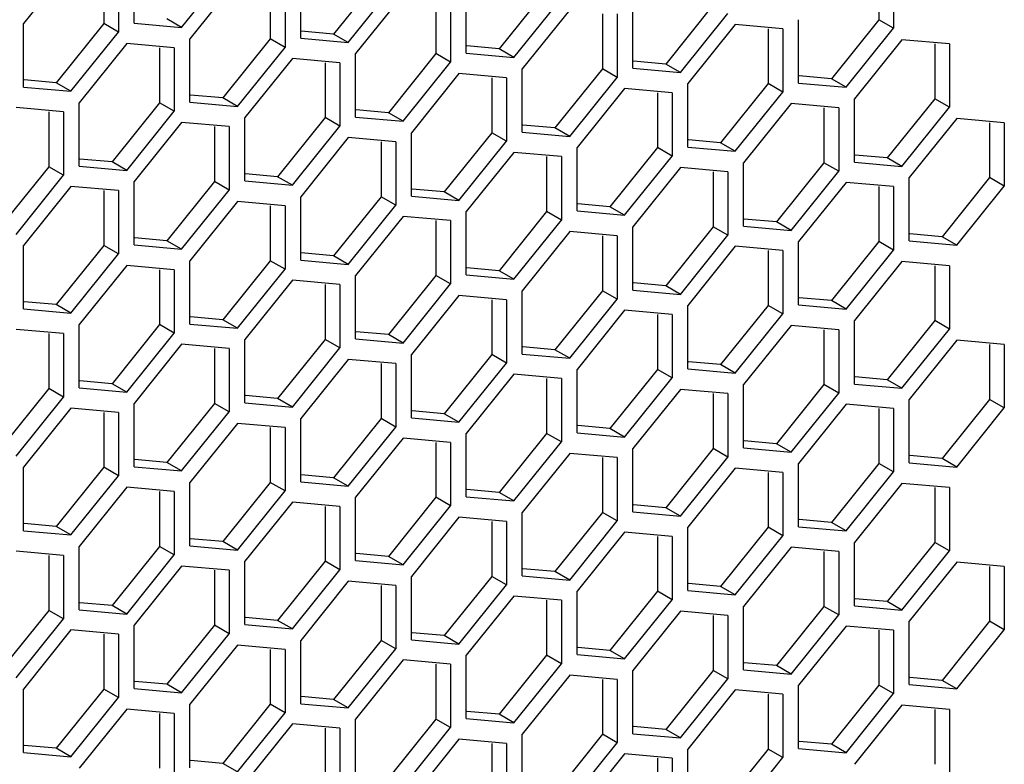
# Model space of a CAD drawing. Header units: millimetres. Extents: x 230 to 1786, y 331 to 2484.
# Tile 14 of 18: x 1491 to 1562, y 1259 to 1313. Entities that reach past the tile are written whole.
import ezdxf

# ---------------------------------------------------------------- set-up
doc = ezdxf.new("R2010")
doc.units = ezdxf.units.MM
doc.header["$LTSCALE"] = 183.04178
doc.layers.add('00_COMPONENTS_6', color=7, linetype='CONTINUOUS')

msp = doc.modelspace()

# ---------------------------------------------------------------- linework, layer by layer
at = {"layer": '00_COMPONENTS_6', "color": 7, "linetype": 'Continuous'}
for p, q in [((1499.626, 1312.925), (1499.626, 1317.497)), ((1495.065, 1317.151), (1491.636, 1312.884)), ((1497.434, 1316.844), (1497.434, 1312.884)), ((1498.495, 1316.844), (1498.495, 1312.272)), ((1503.056, 1312.618), (1506.485, 1316.885)), ((1553.366, 1317.129), (1553.366, 1313.169)), ((1554.427, 1317.129), (1554.427, 1312.557)), ((1507.086, 1316.054), (1503.657, 1311.788)), ((1511.647, 1311.828), (1511.647, 1316.401)), ((1517.445, 1316.401), (1514.016, 1312.134)), ((1515.077, 1311.522), (1518.506, 1315.788)), ((1509.455, 1315.748), (1509.455, 1311.787)), ((1510.516, 1315.748), (1510.516, 1311.175)), ((1523.597, 1310.761), (1523.597, 1315.333)), ((1529.395, 1315.333), (1525.966, 1311.067)), ((1519.036, 1314.987), (1515.607, 1310.72)), ((1521.405, 1314.68), (1521.405, 1310.72)), ((1522.466, 1314.68), (1522.466, 1310.108)), ((1527.027, 1310.454), (1530.456, 1314.721)), ((1531.057, 1313.89), (1527.628, 1309.624)), ((1535.618, 1309.664), (1535.618, 1314.237)), ((1541.416, 1314.237), (1537.987, 1309.97)), ((1503.056, 1312.618), (1501.995, 1313.231)), ((1533.426, 1313.584), (1533.426, 1309.623)), ((1534.487, 1313.584), (1534.487, 1309.011)), ((1539.047, 1309.358), (1542.477, 1313.624)), ((1547.568, 1308.597), (1547.568, 1313.169)), ((1553.366, 1313.169), (1549.937, 1308.903)), ((1554.427, 1312.557), (1553.366, 1313.169)), ((1491.636, 1308.312), (1491.636, 1312.884)), ((1497.434, 1312.884), (1494.005, 1308.618)), ((1495.065, 1308.005), (1498.495, 1312.272)), ((1498.495, 1312.272), (1497.434, 1312.884)), ((1499.626, 1312.925), (1503.056, 1312.618)), ((1514.016, 1312.134), (1511.693, 1312.342)), ((1543.007, 1312.823), (1539.578, 1308.556)), ((1546.437, 1312.516), (1543.007, 1312.823)), ((1545.376, 1312.516), (1545.376, 1308.556)), ((1546.437, 1312.516), (1546.437, 1307.944)), ((1550.997, 1308.29), (1554.427, 1312.557)), ((1503.657, 1307.215), (1503.657, 1311.788)), ((1509.455, 1311.787), (1506.026, 1307.521)), ((1510.516, 1311.175), (1509.455, 1311.787)), ((1511.647, 1311.828), (1515.077, 1311.522)), ((1515.077, 1311.522), (1514.016, 1312.134)), ((1555.028, 1311.726), (1551.598, 1307.46)), ((1558.457, 1311.42), (1555.028, 1311.726)), ((1499.096, 1311.441), (1495.667, 1307.175)), ((1502.525, 1311.135), (1499.096, 1311.441)), ((1501.465, 1311.135), (1501.465, 1307.174)), ((1502.525, 1311.135), (1502.525, 1306.562)), ((1507.086, 1306.909), (1510.516, 1311.175)), ((1525.966, 1311.067), (1523.643, 1311.274)), ((1527.027, 1310.454), (1525.966, 1311.067)), ((1557.397, 1311.42), (1557.397, 1307.46)), ((1558.457, 1311.42), (1558.457, 1306.847)), ((1511.046, 1310.373), (1507.617, 1306.107)), ((1514.475, 1310.067), (1511.046, 1310.373)), ((1515.607, 1306.148), (1515.607, 1310.72)), ((1521.405, 1310.72), (1517.976, 1306.454)), ((1519.036, 1305.841), (1522.466, 1310.108)), ((1522.466, 1310.108), (1521.405, 1310.72)), ((1523.597, 1310.761), (1527.027, 1310.454)), ((1537.987, 1309.97), (1535.664, 1310.178)), ((1513.415, 1310.067), (1513.415, 1306.107)), ((1514.475, 1310.067), (1514.475, 1305.494)), ((1527.628, 1305.051), (1527.628, 1309.624)), ((1533.426, 1309.623), (1529.996, 1305.357)), ((1534.487, 1309.011), (1533.426, 1309.623)), ((1535.618, 1309.664), (1539.047, 1309.358)), ((1539.047, 1309.358), (1537.987, 1309.97)), ((1494.005, 1308.618), (1491.682, 1308.825)), ((1523.067, 1309.277), (1519.637, 1305.011)), ((1526.496, 1308.971), (1523.067, 1309.277)), ((1525.436, 1308.971), (1525.436, 1305.01)), ((1526.496, 1308.971), (1526.496, 1304.398)), ((1531.057, 1304.745), (1534.487, 1309.011)), ((1549.937, 1308.903), (1547.614, 1309.11)), ((1550.997, 1308.29), (1549.937, 1308.903)), ((1491.636, 1308.312), (1495.065, 1308.005)), ((1495.065, 1308.005), (1494.005, 1308.618)), ((1535.017, 1308.209), (1531.587, 1303.943)), ((1538.446, 1307.903), (1535.017, 1308.209)), ((1539.578, 1303.984), (1539.578, 1308.556)), ((1545.376, 1308.556), (1541.946, 1304.29)), ((1546.437, 1307.944), (1545.376, 1308.556)), ((1547.568, 1308.597), (1550.997, 1308.29)), ((1506.026, 1307.521), (1503.703, 1307.729)), ((1507.086, 1306.909), (1506.026, 1307.521)), ((1537.386, 1307.903), (1537.386, 1303.943)), ((1538.446, 1307.903), (1538.446, 1303.33)), ((1543.007, 1303.677), (1546.437, 1307.944)), ((1551.598, 1302.887), (1551.598, 1307.46)), ((1557.397, 1307.46), (1553.967, 1303.193)), ((1558.457, 1306.847), (1557.397, 1307.46)), ((1494.535, 1306.521), (1491.106, 1306.828)), ((1495.667, 1302.602), (1495.667, 1307.175)), ((1501.465, 1307.174), (1498.035, 1302.908)), ((1499.096, 1302.296), (1502.525, 1306.562)), ((1502.525, 1306.562), (1501.465, 1307.174)), ((1503.657, 1307.215), (1507.086, 1306.909)), ((1517.976, 1306.454), (1515.653, 1306.661)), ((1547.038, 1307.113), (1543.608, 1302.847)), ((1550.467, 1306.807), (1547.038, 1307.113)), ((1549.406, 1306.807), (1549.406, 1302.846)), ((1550.467, 1306.807), (1550.467, 1302.234)), ((1555.028, 1302.581), (1558.457, 1306.847)), ((1493.474, 1306.521), (1493.474, 1302.561)), ((1494.535, 1306.521), (1494.535, 1301.949)), ((1507.617, 1301.534), (1507.617, 1306.107)), ((1513.415, 1306.107), (1509.985, 1301.841)), ((1514.475, 1305.494), (1513.415, 1306.107)), ((1515.607, 1306.148), (1519.036, 1305.841)), ((1519.036, 1305.841), (1517.976, 1306.454)), ((1558.988, 1306.046), (1555.558, 1301.779)), ((1562.417, 1305.739), (1558.988, 1306.046)), ((1503.056, 1305.76), (1499.626, 1301.494)), ((1506.485, 1305.454), (1503.056, 1305.76)), ((1505.425, 1305.454), (1505.425, 1301.494)), ((1506.485, 1305.454), (1506.485, 1300.881)), ((1511.046, 1301.228), (1514.475, 1305.494)), ((1529.996, 1305.357), (1527.673, 1305.565)), ((1531.057, 1304.745), (1529.996, 1305.357)), ((1561.356, 1305.739), (1561.356, 1301.779)), ((1562.417, 1305.739), (1562.417, 1301.167)), ((1515.077, 1304.664), (1511.647, 1300.397)), ((1518.506, 1304.357), (1515.077, 1304.664)), ((1519.637, 1300.438), (1519.637, 1305.011)), ((1525.436, 1305.01), (1522.006, 1300.744)), ((1526.496, 1304.398), (1525.436, 1305.01)), ((1527.628, 1305.051), (1531.057, 1304.745)), ((1541.946, 1304.29), (1539.624, 1304.497)), ((1517.445, 1304.357), (1517.445, 1300.397)), ((1518.506, 1304.357), (1518.506, 1299.785)), ((1523.067, 1300.132), (1526.496, 1304.398)), ((1531.587, 1299.371), (1531.587, 1303.943)), ((1537.386, 1303.943), (1533.956, 1299.677)), ((1538.446, 1303.33), (1537.386, 1303.943)), ((1539.578, 1303.984), (1543.007, 1303.677)), ((1543.007, 1303.677), (1541.946, 1304.29)), ((1498.035, 1302.908), (1495.712, 1303.115)), ((1527.027, 1303.596), (1523.597, 1299.33)), ((1530.456, 1303.29), (1527.027, 1303.596)), ((1529.395, 1303.29), (1529.395, 1299.33)), ((1530.456, 1303.29), (1530.456, 1298.717)), ((1535.017, 1299.064), (1538.446, 1303.33)), ((1553.967, 1303.193), (1551.644, 1303.401)), ((1555.028, 1302.581), (1553.967, 1303.193)), ((1493.474, 1302.561), (1490.045, 1298.295)), ((1494.535, 1301.949), (1493.474, 1302.561)), ((1495.667, 1302.602), (1499.096, 1302.296)), ((1499.096, 1302.296), (1498.035, 1302.908)), ((1539.047, 1302.5), (1535.618, 1298.234)), ((1542.477, 1302.193), (1539.047, 1302.5)), ((1543.608, 1298.274), (1543.608, 1302.847)), ((1549.406, 1302.846), (1545.977, 1298.58)), ((1550.467, 1302.234), (1549.406, 1302.846)), ((1551.598, 1302.887), (1555.028, 1302.581)), ((1491.106, 1297.682), (1494.535, 1301.949)), ((1509.985, 1301.841), (1507.662, 1302.048)), ((1511.046, 1301.228), (1509.985, 1301.841)), ((1541.416, 1302.193), (1541.416, 1298.233)), ((1542.477, 1302.193), (1542.477, 1297.621)), ((1547.038, 1297.968), (1550.467, 1302.234)), ((1555.558, 1297.207), (1555.558, 1301.779)), ((1561.356, 1301.779), (1557.927, 1297.513)), ((1562.417, 1301.167), (1561.356, 1301.779)), ((1495.065, 1301.147), (1491.636, 1296.881)), ((1498.495, 1300.841), (1495.065, 1301.147)), ((1499.626, 1296.921), (1499.626, 1301.494)), ((1505.425, 1301.494), (1501.995, 1297.227)), ((1503.056, 1296.615), (1506.485, 1300.881)), ((1506.485, 1300.881), (1505.425, 1301.494)), ((1507.617, 1301.534), (1511.046, 1301.228)), ((1522.006, 1300.744), (1519.683, 1300.952)), ((1550.997, 1301.432), (1547.568, 1297.166)), ((1554.427, 1301.126), (1550.997, 1301.432)), ((1553.366, 1301.126), (1553.366, 1297.166)), ((1554.427, 1301.126), (1554.427, 1296.553)), ((1558.988, 1296.9), (1562.417, 1301.167)), ((1497.434, 1300.841), (1497.434, 1296.881)), ((1498.495, 1300.841), (1498.495, 1296.268)), ((1511.647, 1295.825), (1511.647, 1300.397)), ((1517.445, 1300.397), (1514.016, 1296.131)), ((1518.506, 1299.785), (1517.445, 1300.397)), ((1519.637, 1300.438), (1523.067, 1300.132)), ((1523.067, 1300.132), (1522.006, 1300.744)), ((1507.086, 1300.051), (1503.657, 1295.784)), ((1510.516, 1299.744), (1507.086, 1300.051)), ((1509.455, 1299.744), (1509.455, 1295.784)), ((1510.516, 1299.744), (1510.516, 1295.172)), ((1515.077, 1295.518), (1518.506, 1299.785)), ((1533.956, 1299.677), (1531.633, 1299.884)), ((1535.017, 1299.064), (1533.956, 1299.677)), ((1519.036, 1298.983), (1515.607, 1294.717)), ((1522.466, 1298.677), (1519.036, 1298.983)), ((1523.597, 1294.757), (1523.597, 1299.33)), ((1529.395, 1299.33), (1525.966, 1295.063)), ((1530.456, 1298.717), (1529.395, 1299.33)), ((1531.587, 1299.371), (1535.017, 1299.064)), ((1545.977, 1298.58), (1543.654, 1298.788)), ((1521.405, 1298.677), (1521.405, 1294.717)), ((1522.466, 1298.677), (1522.466, 1294.104)), ((1527.027, 1294.451), (1530.456, 1298.717)), ((1535.618, 1293.661), (1535.618, 1298.234)), ((1541.416, 1298.233), (1537.987, 1293.967)), ((1542.477, 1297.621), (1541.416, 1298.233)), ((1543.608, 1298.274), (1547.038, 1297.968)), ((1547.038, 1297.968), (1545.977, 1298.58)), ((1501.995, 1297.227), (1499.672, 1297.435)), ((1531.057, 1297.887), (1527.628, 1293.62)), ((1534.487, 1297.58), (1531.057, 1297.887)), ((1533.426, 1297.58), (1533.426, 1293.62)), ((1534.487, 1297.58), (1534.487, 1293.008)), ((1539.047, 1293.355), (1542.477, 1297.621)), ((1557.927, 1297.513), (1555.604, 1297.72)), ((1558.988, 1296.9), (1557.927, 1297.513)), ((1491.636, 1292.308), (1491.636, 1296.881)), ((1497.434, 1296.881), (1494.005, 1292.614)), ((1498.495, 1296.268), (1497.434, 1296.881)), ((1499.626, 1296.921), (1503.056, 1296.615)), ((1503.056, 1296.615), (1501.995, 1297.227)), ((1543.007, 1296.819), (1539.578, 1292.553)), ((1546.437, 1296.513), (1543.007, 1296.819)), ((1547.568, 1292.593), (1547.568, 1297.166)), ((1553.366, 1297.166), (1549.937, 1292.899)), ((1554.427, 1296.553), (1553.366, 1297.166)), ((1555.558, 1297.207), (1558.988, 1296.9)), ((1495.065, 1292.002), (1498.495, 1296.268)), ((1514.016, 1296.131), (1511.693, 1296.338)), ((1515.077, 1295.518), (1514.016, 1296.131)), ((1545.376, 1296.513), (1545.376, 1292.553)), ((1546.437, 1296.513), (1546.437, 1291.94)), ((1550.997, 1292.287), (1554.427, 1296.553)), ((1499.096, 1295.437), (1495.667, 1291.171)), ((1502.525, 1295.131), (1499.096, 1295.437)), ((1503.657, 1291.212), (1503.657, 1295.784)), ((1509.455, 1295.784), (1506.026, 1291.518)), ((1510.516, 1295.172), (1509.455, 1295.784)), ((1511.647, 1295.825), (1515.077, 1295.518)), ((1525.966, 1295.063), (1523.643, 1295.271)), ((1555.028, 1295.723), (1551.598, 1291.456)), ((1558.457, 1295.416), (1555.028, 1295.723)), ((1557.397, 1295.416), (1557.397, 1291.456)), ((1558.457, 1295.416), (1558.457, 1290.844)), ((1501.465, 1295.131), (1501.465, 1291.171)), ((1502.525, 1295.131), (1502.525, 1290.558)), ((1507.086, 1290.905), (1510.516, 1295.172)), ((1515.607, 1290.144), (1515.607, 1294.717)), ((1521.405, 1294.717), (1517.976, 1290.45)), ((1522.466, 1294.104), (1521.405, 1294.717)), ((1523.597, 1294.757), (1527.027, 1294.451)), ((1527.027, 1294.451), (1525.966, 1295.063)), ((1511.046, 1294.37), (1507.617, 1290.104)), ((1514.475, 1294.064), (1511.046, 1294.37)), ((1513.415, 1294.064), (1513.415, 1290.103)), ((1514.475, 1294.064), (1514.475, 1289.491)), ((1519.036, 1289.838), (1522.466, 1294.104)), ((1537.987, 1293.967), (1535.664, 1294.174)), ((1539.047, 1293.355), (1537.987, 1293.967)), ((1523.067, 1293.274), (1519.637, 1289.007)), ((1526.496, 1292.967), (1523.067, 1293.274)), ((1527.628, 1289.048), (1527.628, 1293.62)), ((1533.426, 1293.62), (1529.996, 1289.354)), ((1534.487, 1293.008), (1533.426, 1293.62)), ((1535.618, 1293.661), (1539.047, 1293.355)), ((1549.937, 1292.899), (1547.614, 1293.107)), ((1494.005, 1292.614), (1491.682, 1292.822)), ((1495.065, 1292.002), (1494.005, 1292.614)), ((1525.436, 1292.967), (1525.436, 1289.007)), ((1526.496, 1292.967), (1526.496, 1288.395)), ((1531.057, 1288.741), (1534.487, 1293.008)), ((1539.578, 1287.98), (1539.578, 1292.553)), ((1545.376, 1292.553), (1541.946, 1288.286)), ((1546.437, 1291.94), (1545.376, 1292.553)), ((1547.568, 1292.593), (1550.997, 1292.287)), ((1550.997, 1292.287), (1549.937, 1292.899)), ((1491.636, 1292.308), (1495.065, 1292.002)), ((1506.026, 1291.518), (1503.703, 1291.725)), ((1535.017, 1292.206), (1531.587, 1287.94)), ((1538.446, 1291.9), (1535.017, 1292.206)), ((1537.386, 1291.9), (1537.386, 1287.939)), ((1538.446, 1291.9), (1538.446, 1287.327)), ((1543.007, 1287.674), (1546.437, 1291.94)), ((1495.667, 1286.599), (1495.667, 1291.171)), ((1501.465, 1291.171), (1498.035, 1286.905)), ((1502.525, 1290.558), (1501.465, 1291.171)), ((1503.657, 1291.212), (1507.086, 1290.905)), ((1507.086, 1290.905), (1506.026, 1291.518)), ((1547.038, 1291.11), (1543.608, 1286.843)), ((1550.467, 1290.803), (1547.038, 1291.11)), ((1551.598, 1286.884), (1551.598, 1291.456)), ((1557.397, 1291.456), (1553.967, 1287.19)), ((1558.457, 1290.844), (1557.397, 1291.456)), ((1494.535, 1290.518), (1491.106, 1290.824)), ((1493.474, 1290.518), (1493.474, 1286.558)), ((1494.535, 1290.518), (1494.535, 1285.945)), ((1499.096, 1286.292), (1502.525, 1290.558)), ((1517.976, 1290.45), (1515.653, 1290.658)), ((1519.036, 1289.838), (1517.976, 1290.45)), ((1549.406, 1290.803), (1549.406, 1286.843)), ((1550.467, 1290.803), (1550.467, 1286.231)), ((1555.028, 1286.577), (1558.457, 1290.844)), ((1503.056, 1289.757), (1499.626, 1285.491)), ((1506.485, 1289.451), (1503.056, 1289.757)), ((1507.617, 1285.531), (1507.617, 1290.104)), ((1513.415, 1290.103), (1509.985, 1285.837)), ((1511.046, 1285.225), (1514.475, 1289.491)), ((1514.475, 1289.491), (1513.415, 1290.103)), ((1515.607, 1290.144), (1519.036, 1289.838)), ((1529.996, 1289.354), (1527.673, 1289.561)), ((1558.988, 1290.042), (1555.558, 1285.776)), ((1562.417, 1289.736), (1558.988, 1290.042)), ((1561.356, 1289.736), (1561.356, 1285.775)), ((1562.417, 1289.736), (1562.417, 1285.163)), ((1505.425, 1289.451), (1505.425, 1285.49)), ((1506.485, 1289.451), (1506.485, 1284.878)), ((1519.637, 1284.435), (1519.637, 1289.007)), ((1525.436, 1289.007), (1522.006, 1284.741)), ((1526.496, 1288.395), (1525.436, 1289.007)), ((1527.628, 1289.048), (1531.057, 1288.741)), ((1531.057, 1288.741), (1529.996, 1289.354)), ((1515.077, 1288.66), (1511.647, 1284.394)), ((1518.506, 1288.354), (1515.077, 1288.66)), ((1517.445, 1288.354), (1517.445, 1284.394)), ((1518.506, 1288.354), (1518.506, 1283.781)), ((1523.067, 1284.128), (1526.496, 1288.395)), ((1541.946, 1288.286), (1539.624, 1288.494)), ((1543.007, 1287.674), (1541.946, 1288.286)), ((1527.027, 1287.593), (1523.597, 1283.327)), ((1530.456, 1287.287), (1527.027, 1287.593)), ((1531.587, 1283.367), (1531.587, 1287.94)), ((1537.386, 1287.939), (1533.956, 1283.673)), ((1538.446, 1287.327), (1537.386, 1287.939)), ((1539.578, 1287.98), (1543.007, 1287.674)), ((1553.967, 1287.19), (1551.644, 1287.397)), ((1498.035, 1286.905), (1495.712, 1287.112)), ((1499.096, 1286.292), (1498.035, 1286.905)), ((1529.395, 1287.287), (1529.395, 1283.326)), ((1530.456, 1287.287), (1530.456, 1282.714)), ((1535.017, 1283.061), (1538.446, 1287.327)), ((1543.608, 1282.271), (1543.608, 1286.843)), ((1549.406, 1286.843), (1545.977, 1282.577)), ((1550.467, 1286.231), (1549.406, 1286.843)), ((1551.598, 1286.884), (1555.028, 1286.577)), ((1555.028, 1286.577), (1553.967, 1287.19)), ((1493.474, 1286.558), (1490.045, 1282.291)), ((1491.106, 1281.679), (1494.535, 1285.945)), ((1494.535, 1285.945), (1493.474, 1286.558)), ((1495.667, 1286.599), (1499.096, 1286.292)), ((1509.985, 1285.837), (1507.662, 1286.045)), ((1539.047, 1286.496), (1535.618, 1282.23)), ((1542.477, 1286.19), (1539.047, 1286.496)), ((1541.416, 1286.19), (1541.416, 1282.23)), ((1542.477, 1286.19), (1542.477, 1281.617)), ((1547.038, 1281.964), (1550.467, 1286.231)), ((1499.626, 1280.918), (1499.626, 1285.491)), ((1505.425, 1285.49), (1501.995, 1281.224)), ((1506.485, 1284.878), (1505.425, 1285.49)), ((1507.617, 1285.531), (1511.046, 1285.225)), ((1511.046, 1285.225), (1509.985, 1285.837)), ((1550.997, 1285.429), (1547.568, 1281.163)), ((1554.427, 1285.123), (1550.997, 1285.429)), ((1555.558, 1281.203), (1555.558, 1285.776)), ((1561.356, 1285.775), (1557.927, 1281.509)), ((1562.417, 1285.163), (1561.356, 1285.775)), ((1495.065, 1285.144), (1491.636, 1280.877)), ((1498.495, 1284.837), (1495.065, 1285.144)), ((1497.434, 1284.837), (1497.434, 1280.877)), ((1498.495, 1284.837), (1498.495, 1280.265)), ((1503.056, 1280.612), (1506.485, 1284.878)), ((1522.006, 1284.741), (1519.683, 1284.948)), ((1523.067, 1284.128), (1522.006, 1284.741)), ((1553.366, 1285.123), (1553.366, 1281.162)), ((1554.427, 1285.123), (1554.427, 1280.55)), ((1558.988, 1280.897), (1562.417, 1285.163)), ((1507.086, 1284.047), (1503.657, 1279.781)), ((1510.516, 1283.741), (1507.086, 1284.047)), ((1511.647, 1279.821), (1511.647, 1284.394)), ((1517.445, 1284.394), (1514.016, 1280.127)), ((1518.506, 1283.781), (1517.445, 1284.394)), ((1519.637, 1284.435), (1523.067, 1284.128)), ((1533.956, 1283.673), (1531.633, 1283.881)), ((1509.455, 1283.741), (1509.455, 1279.781)), ((1510.516, 1283.741), (1510.516, 1279.168)), ((1515.077, 1279.515), (1518.506, 1283.781)), ((1523.597, 1278.754), (1523.597, 1283.327)), ((1529.395, 1283.326), (1525.966, 1279.06)), ((1530.456, 1282.714), (1529.395, 1283.326)), ((1531.587, 1283.367), (1535.017, 1283.061)), ((1535.017, 1283.061), (1533.956, 1283.673)), ((1519.036, 1282.98), (1515.607, 1278.713)), ((1522.466, 1282.673), (1519.036, 1282.98)), ((1521.405, 1282.673), (1521.405, 1278.713)), ((1522.466, 1282.673), (1522.466, 1278.101)), ((1527.027, 1278.448), (1530.456, 1282.714)), ((1545.977, 1282.577), (1543.654, 1282.784)), ((1547.038, 1281.964), (1545.977, 1282.577)), ((1531.057, 1281.883), (1527.628, 1277.617)), ((1534.487, 1281.577), (1531.057, 1281.883)), ((1535.618, 1277.657), (1535.618, 1282.23)), ((1541.416, 1282.23), (1537.987, 1277.963)), ((1542.477, 1281.617), (1541.416, 1282.23)), ((1543.608, 1282.271), (1547.038, 1281.964)), ((1557.927, 1281.509), (1555.604, 1281.717)), ((1501.995, 1281.224), (1499.672, 1281.431)), ((1503.056, 1280.612), (1501.995, 1281.224)), ((1533.426, 1281.577), (1533.426, 1277.617)), ((1534.487, 1281.577), (1534.487, 1277.004)), ((1539.047, 1277.351), (1542.477, 1281.617)), ((1547.568, 1276.59), (1547.568, 1281.163)), ((1553.366, 1281.162), (1549.937, 1276.896)), ((1554.427, 1280.55), (1553.366, 1281.162)), ((1555.558, 1281.203), (1558.988, 1280.897)), ((1558.988, 1280.897), (1557.927, 1281.509)), ((1491.636, 1276.305), (1491.636, 1280.877)), ((1497.434, 1280.877), (1494.005, 1276.611)), ((1495.065, 1275.998), (1498.495, 1280.265)), ((1498.495, 1280.265), (1497.434, 1280.877)), ((1499.626, 1280.918), (1503.056, 1280.612)), ((1514.016, 1280.127), (1511.693, 1280.335)), ((1543.007, 1280.816), (1539.578, 1276.549)), ((1546.437, 1280.509), (1543.007, 1280.816)), ((1545.376, 1280.509), (1545.376, 1276.549)), ((1546.437, 1280.509), (1546.437, 1275.937)), ((1550.997, 1276.284), (1554.427, 1280.55)), ((1503.657, 1275.208), (1503.657, 1279.781)), ((1509.455, 1279.781), (1506.026, 1275.514)), ((1510.516, 1279.168), (1509.455, 1279.781)), ((1511.647, 1279.821), (1515.077, 1279.515)), ((1515.077, 1279.515), (1514.016, 1280.127)), ((1555.028, 1279.719), (1551.598, 1275.453)), ((1558.457, 1279.413), (1555.028, 1279.719)), ((1499.096, 1279.434), (1495.667, 1275.168)), ((1502.525, 1279.128), (1499.096, 1279.434)), ((1501.465, 1279.128), (1501.465, 1275.167)), ((1502.525, 1279.128), (1502.525, 1274.555)), ((1507.086, 1274.902), (1510.516, 1279.168)), ((1525.966, 1279.06), (1523.643, 1279.267)), ((1527.027, 1278.448), (1525.966, 1279.06)), ((1557.397, 1279.413), (1557.397, 1275.453)), ((1558.457, 1279.413), (1558.457, 1274.84)), ((1511.046, 1278.367), (1507.617, 1274.1)), ((1514.475, 1278.06), (1511.046, 1278.367)), ((1515.607, 1274.141), (1515.607, 1278.713)), ((1521.405, 1278.713), (1517.976, 1274.447)), ((1522.466, 1278.101), (1521.405, 1278.713)), ((1523.597, 1278.754), (1527.027, 1278.448)), ((1537.987, 1277.963), (1535.664, 1278.171)), ((1513.415, 1278.06), (1513.415, 1274.1)), ((1514.475, 1278.06), (1514.475, 1273.488)), ((1519.036, 1273.834), (1522.466, 1278.101)), ((1527.628, 1273.044), (1527.628, 1277.617)), ((1533.426, 1277.617), (1529.996, 1273.35)), ((1534.487, 1277.004), (1533.426, 1277.617)), ((1535.618, 1277.657), (1539.047, 1277.351)), ((1539.047, 1277.351), (1537.987, 1277.963)), ((1494.005, 1276.611), (1491.682, 1276.818)), ((1523.067, 1277.27), (1519.637, 1273.004)), ((1526.496, 1276.964), (1523.067, 1277.27)), ((1525.436, 1276.964), (1525.436, 1273.003)), ((1526.496, 1276.964), (1526.496, 1272.391)), ((1531.057, 1272.738), (1534.487, 1277.004)), ((1549.937, 1276.896), (1547.614, 1277.103)), ((1550.997, 1276.284), (1549.937, 1276.896)), ((1491.636, 1276.305), (1495.065, 1275.998)), ((1495.065, 1275.998), (1494.005, 1276.611)), ((1535.017, 1276.203), (1531.587, 1271.936)), ((1538.446, 1275.896), (1535.017, 1276.203)), ((1539.578, 1271.977), (1539.578, 1276.549)), ((1545.376, 1276.549), (1541.946, 1272.283)), ((1546.437, 1275.937), (1545.376, 1276.549)), ((1547.568, 1276.59), (1550.997, 1276.284)), ((1506.026, 1275.514), (1503.703, 1275.722)), ((1507.086, 1274.902), (1506.026, 1275.514)), ((1537.386, 1275.896), (1537.386, 1271.936)), ((1538.446, 1275.896), (1538.446, 1271.324)), ((1543.007, 1271.67), (1546.437, 1275.937)), ((1551.598, 1270.88), (1551.598, 1275.453)), ((1557.397, 1275.453), (1553.967, 1271.186)), ((1558.457, 1274.84), (1557.397, 1275.453)), ((1494.535, 1274.515), (1491.106, 1274.821)), ((1495.667, 1270.595), (1495.667, 1275.168)), ((1501.465, 1275.167), (1498.035, 1270.901)), ((1502.525, 1274.555), (1501.465, 1275.167)), ((1503.657, 1275.208), (1507.086, 1274.902)), ((1517.976, 1274.447), (1515.653, 1274.654)), ((1547.038, 1275.106), (1543.608, 1270.84)), ((1550.467, 1274.8), (1547.038, 1275.106)), ((1549.406, 1274.8), (1549.406, 1270.839)), ((1550.467, 1274.8), (1550.467, 1270.227)), ((1555.028, 1270.574), (1558.457, 1274.84)), ((1493.474, 1274.515), (1493.474, 1270.554)), ((1494.535, 1274.515), (1494.535, 1269.942)), ((1499.096, 1270.289), (1502.525, 1274.555)), ((1507.617, 1269.528), (1507.617, 1274.1)), ((1513.415, 1274.1), (1509.985, 1269.834)), ((1514.475, 1273.488), (1513.415, 1274.1)), ((1515.607, 1274.141), (1519.036, 1273.834)), ((1519.036, 1273.834), (1517.976, 1274.447)), ((1558.988, 1274.039), (1555.558, 1269.772)), ((1562.417, 1273.732), (1558.988, 1274.039)), ((1503.056, 1273.753), (1499.626, 1269.487)), ((1506.485, 1273.447), (1503.056, 1273.753)), ((1505.425, 1273.447), (1505.425, 1269.487)), ((1506.485, 1273.447), (1506.485, 1268.874)), ((1511.046, 1269.221), (1514.475, 1273.488)), ((1529.996, 1273.35), (1527.673, 1273.558)), ((1531.057, 1272.738), (1529.996, 1273.35)), ((1561.356, 1273.732), (1561.356, 1269.772)), ((1562.417, 1273.732), (1562.417, 1269.16)), ((1515.077, 1272.657), (1511.647, 1268.391)), ((1518.506, 1272.351), (1515.077, 1272.657)), ((1519.637, 1268.431), (1519.637, 1273.004)), ((1525.436, 1273.003), (1522.006, 1268.737)), ((1526.496, 1272.391), (1525.436, 1273.003)), ((1527.628, 1273.044), (1531.057, 1272.738)), ((1541.946, 1272.283), (1539.624, 1272.49)), ((1517.445, 1272.351), (1517.445, 1268.39)), ((1518.506, 1272.351), (1518.506, 1267.778)), ((1523.067, 1268.125), (1526.496, 1272.391)), ((1531.587, 1267.364), (1531.587, 1271.936)), ((1537.386, 1271.936), (1533.956, 1267.67)), ((1538.446, 1271.324), (1537.386, 1271.936)), ((1539.578, 1271.977), (1543.007, 1271.67)), ((1543.007, 1271.67), (1541.946, 1272.283)), ((1498.035, 1270.901), (1495.712, 1271.109)), ((1527.027, 1271.589), (1523.597, 1267.323)), ((1530.456, 1271.283), (1527.027, 1271.589)), ((1529.395, 1271.283), (1529.395, 1267.323)), ((1530.456, 1271.283), (1530.456, 1266.71)), ((1535.017, 1267.057), (1538.446, 1271.324)), ((1553.967, 1271.186), (1551.644, 1271.394)), ((1555.028, 1270.574), (1553.967, 1271.186)), ((1493.474, 1270.554), (1490.045, 1266.288)), ((1494.535, 1269.942), (1493.474, 1270.554)), ((1495.667, 1270.595), (1499.096, 1270.289)), ((1499.096, 1270.289), (1498.035, 1270.901)), ((1539.047, 1270.493), (1535.618, 1266.227)), ((1542.477, 1270.187), (1539.047, 1270.493)), ((1543.608, 1266.267), (1543.608, 1270.84)), ((1549.406, 1270.839), (1545.977, 1266.573)), ((1550.467, 1270.227), (1549.406, 1270.839)), ((1551.598, 1270.88), (1555.028, 1270.574)), ((1491.106, 1265.676), (1494.535, 1269.942)), ((1509.985, 1269.834), (1507.662, 1270.041)), ((1511.046, 1269.221), (1509.985, 1269.834)), ((1541.416, 1270.187), (1541.416, 1266.226)), ((1542.477, 1270.187), (1542.477, 1265.614)), ((1547.038, 1265.961), (1550.467, 1270.227)), ((1555.558, 1265.2), (1555.558, 1269.772)), ((1561.356, 1269.772), (1557.927, 1265.506)), ((1562.417, 1269.16), (1561.356, 1269.772)), ((1495.065, 1269.14), (1491.636, 1264.874)), ((1498.495, 1268.834), (1495.065, 1269.14)), ((1499.626, 1264.914), (1499.626, 1269.487)), ((1505.425, 1269.487), (1501.995, 1265.22)), ((1506.485, 1268.874), (1505.425, 1269.487)), ((1507.617, 1269.528), (1511.046, 1269.221)), ((1522.006, 1268.737), (1519.683, 1268.945)), ((1550.997, 1269.425), (1547.568, 1265.159)), ((1554.427, 1269.119), (1550.997, 1269.425)), ((1553.366, 1269.119), (1553.366, 1265.159)), ((1554.427, 1269.119), (1554.427, 1264.546)), ((1558.988, 1264.893), (1562.417, 1269.16)), ((1497.434, 1268.834), (1497.434, 1264.874)), ((1498.495, 1268.834), (1498.495, 1264.261)), ((1503.056, 1264.608), (1506.485, 1268.874)), ((1511.647, 1263.818), (1511.647, 1268.391)), ((1517.445, 1268.39), (1514.016, 1264.124)), ((1518.506, 1267.778), (1517.445, 1268.39)), ((1519.637, 1268.431), (1523.067, 1268.125)), ((1523.067, 1268.125), (1522.006, 1268.737)), ((1507.086, 1268.044), (1503.657, 1263.777)), ((1510.516, 1267.737), (1507.086, 1268.044)), ((1509.455, 1267.737), (1509.455, 1263.777)), ((1510.516, 1267.737), (1510.516, 1263.165)), ((1515.077, 1263.512), (1518.506, 1267.778)), ((1533.956, 1267.67), (1531.633, 1267.877)), ((1535.017, 1267.057), (1533.956, 1267.67)), ((1519.036, 1266.976), (1515.607, 1262.71)), ((1522.466, 1266.67), (1519.036, 1266.976)), ((1523.597, 1262.75), (1523.597, 1267.323)), ((1529.395, 1267.323), (1525.966, 1263.056)), ((1530.456, 1266.71), (1529.395, 1267.323)), ((1531.587, 1267.364), (1535.017, 1267.057)), ((1545.977, 1266.573), (1543.654, 1266.781)), ((1521.405, 1266.67), (1521.405, 1262.71)), ((1522.466, 1266.67), (1522.466, 1262.097)), ((1527.027, 1262.444), (1530.456, 1266.71)), ((1535.618, 1261.654), (1535.618, 1266.227)), ((1541.416, 1266.226), (1537.987, 1261.96)), ((1542.477, 1265.614), (1541.416, 1266.226)), ((1543.608, 1266.267), (1547.038, 1265.961)), ((1547.038, 1265.961), (1545.977, 1266.573)), ((1501.995, 1265.22), (1499.672, 1265.428)), ((1531.057, 1265.88), (1527.628, 1261.613)), ((1534.487, 1265.573), (1531.057, 1265.88)), ((1533.426, 1265.573), (1533.426, 1261.613)), ((1534.487, 1265.573), (1534.487, 1261.001)), ((1539.047, 1261.348), (1542.477, 1265.614)), ((1557.927, 1265.506), (1555.604, 1265.713)), ((1558.988, 1264.893), (1557.927, 1265.506)), ((1491.636, 1260.301), (1491.636, 1264.874)), ((1497.434, 1264.874), (1494.005, 1260.607)), ((1498.495, 1264.261), (1497.434, 1264.874)), ((1499.626, 1264.914), (1503.056, 1264.608)), ((1503.056, 1264.608), (1501.995, 1265.22)), ((1543.007, 1264.812), (1539.578, 1260.546)), ((1546.437, 1264.506), (1543.007, 1264.812)), ((1547.568, 1260.586), (1547.568, 1265.159)), ((1553.366, 1265.159), (1549.937, 1260.893)), ((1554.427, 1264.546), (1553.366, 1265.159)), ((1555.558, 1265.2), (1558.988, 1264.893)), ((1495.065, 1259.995), (1498.495, 1264.261)), ((1514.016, 1264.124), (1511.693, 1264.331)), ((1515.077, 1263.512), (1514.016, 1264.124)), ((1545.376, 1264.506), (1545.376, 1260.546)), ((1546.437, 1264.506), (1546.437, 1259.933)), ((1550.997, 1260.28), (1554.427, 1264.546)), ((1499.096, 1263.431), (1495.667, 1259.164)), ((1502.525, 1263.124), (1499.096, 1263.431)), ((1503.657, 1259.205), (1503.657, 1263.777)), ((1509.455, 1263.777), (1506.026, 1259.511)), ((1510.516, 1263.165), (1509.455, 1263.777)), ((1511.647, 1263.818), (1515.077, 1263.512)), ((1525.966, 1263.056), (1523.643, 1263.264)), ((1555.028, 1263.716), (1551.598, 1259.449)), ((1558.457, 1263.409), (1555.028, 1263.716)), ((1557.397, 1263.409), (1557.397, 1259.449)), ((1558.457, 1263.409), (1558.457, 1258.837)), ((1501.465, 1263.124), (1501.465, 1259.164)), ((1502.525, 1263.124), (1502.525, 1258.552)), ((1507.086, 1258.898), (1510.516, 1263.165)), ((1515.607, 1258.137), (1515.607, 1262.71)), ((1521.405, 1262.71), (1517.976, 1258.443)), ((1522.466, 1262.097), (1521.405, 1262.71)), ((1523.597, 1262.75), (1527.027, 1262.444)), ((1527.027, 1262.444), (1525.966, 1263.056)), ((1511.046, 1262.363), (1507.617, 1258.097)), ((1514.475, 1262.057), (1511.046, 1262.363)), ((1513.415, 1262.057), (1513.415, 1258.096)), ((1514.475, 1262.057), (1514.475, 1257.484)), ((1519.036, 1257.831), (1522.466, 1262.097)), ((1537.987, 1261.96), (1535.664, 1262.167)), ((1539.047, 1261.348), (1537.987, 1261.96)), ((1523.067, 1261.267), (1519.637, 1257)), ((1526.496, 1260.96), (1523.067, 1261.267)), ((1527.628, 1257.041), (1527.628, 1261.613)), ((1533.426, 1261.613), (1529.996, 1257.347)), ((1534.487, 1261.001), (1533.426, 1261.613)), ((1535.618, 1261.654), (1539.047, 1261.348)), ((1549.937, 1260.893), (1547.614, 1261.1)), ((1494.005, 1260.607), (1491.682, 1260.815)), ((1495.065, 1259.995), (1494.005, 1260.607)), ((1525.436, 1260.96), (1525.436, 1257)), ((1526.496, 1260.96), (1526.496, 1256.388)), ((1531.057, 1256.734), (1534.487, 1261.001)), ((1539.578, 1255.973), (1539.578, 1260.546)), ((1545.376, 1260.546), (1541.946, 1256.279)), ((1546.437, 1259.933), (1545.376, 1260.546)), ((1547.568, 1260.586), (1550.997, 1260.28)), ((1550.997, 1260.28), (1549.937, 1260.893)), ((1491.636, 1260.301), (1495.065, 1259.995)), ((1506.026, 1259.511), (1503.703, 1259.718)), ((1535.017, 1260.199), (1531.587, 1255.933)), ((1538.446, 1259.893), (1535.017, 1260.199)), ((1537.386, 1259.893), (1537.386, 1255.933)), ((1538.446, 1259.893), (1538.446, 1255.32)), ((1543.007, 1255.667), (1546.437, 1259.933)), ((1507.086, 1258.898), (1506.026, 1259.511))]:
    msp.add_line(p, q, dxfattribs=at)

doc.saveas('drawing.dxf')
